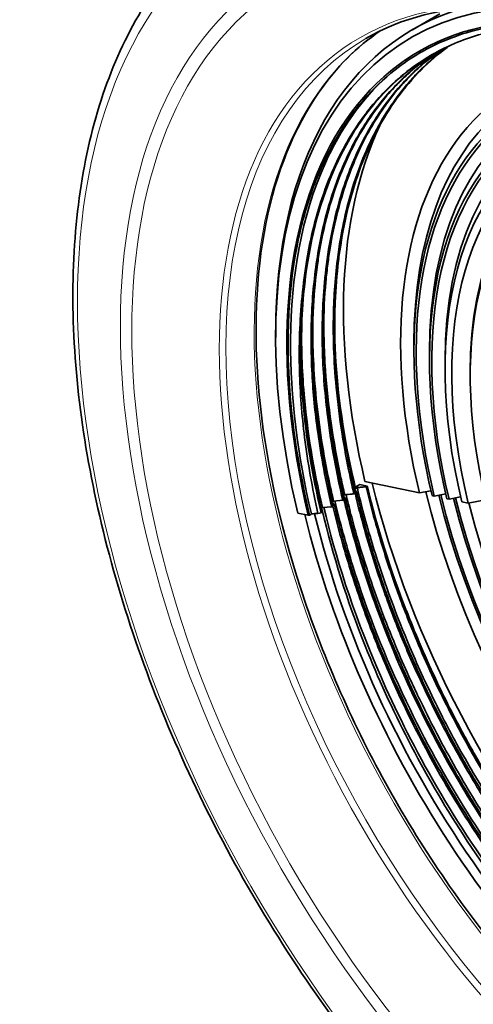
# Model space of a CAD drawing. Header units: millimetres. Extents: x 10 to 1178, y 10 to 830.
# Tile 24 of 33: x 914 to 928, y 633 to 665. Entities that reach past the tile are written whole.
import ezdxf

# ---------------------------------------------------------------- set-up
doc = ezdxf.new("R2010")
doc.units = ezdxf.units.MM
doc.header["$LTSCALE"] = 2
doc.layers.add('Sichtbar (ISO)', color=7, linetype='Continuous', lineweight=35)
doc.layers.add('Sichtbar schmal (ISO)', color=7, linetype='Continuous', lineweight=18)

msp = doc.modelspace()

# ---------------------------------------------------------------- linework, layer by layer
at = {"layer": 'Sichtbar (ISO)'}
for p, q in [((926.34929088, 664.30634903), (927.22021279, 664.80917603)), ((922.00004848, 654.52973034), (922.00004848, 654.69302965)), ((926.39825266, 654.11331708), (926.39825266, 654.35826605)), ((926.8932274, 653.82754328), (926.8932274, 654.07249225)), ((927.38820215, 653.54176947), (927.38820215, 653.78671845)), ((928.18857924, 653.32617524), (928.18857924, 653.41929499)), ((924.5410431, 649.73409446), (924.5032867, 649.71229579)), ((924.58997997, 649.76109911), (924.50354038, 649.71119319)), ((924.67627816, 649.85423399), (924.53224934, 649.77107891)), ((924.67627816, 649.85423399), (924.91199608, 649.80522119)), ((924.84103404, 649.94935584), (926.57187703, 649.58946183)), ((924.91199608, 649.80522119), (924.88000033, 649.78674844)), ((924.19565616, 649.53473316), (924.14967847, 649.50818793)), ((924.19598362, 649.53476212), (924.19565616, 649.53473316)), ((924.48832853, 649.56061661), (924.52652881, 649.58267155)), ((924.50471082, 649.70610873), (924.57290455, 649.6094466)), ((924.57290455, 649.6094466), (924.53261432, 649.58618503)), ((926.57187703, 649.58946183), (926.93939532, 649.66086099)), ((926.97596488, 649.50543989), (927.04331286, 649.49143623)), ((927.04331286, 649.49143623), (927.4108537, 649.56283976)), ((927.51474869, 649.39341062), (927.88231409, 649.46481893)), ((923.44287022, 649.09950564), (923.48931724, 649.12632184)), ((923.48931724, 649.12632184), (923.78075572, 649.15209926)), ((923.78075572, 649.15209926), (923.81906578, 649.17421759)), ((923.84164767, 649.33036714), (923.79609119, 649.3040651)), ((923.79680394, 649.30096968), (923.86677502, 649.20176253)), ((923.86677502, 649.20176253), (923.82544972, 649.17790335)), ((923.84164767, 649.33036714), (923.84163392, 649.33036592)), ((923.84164767, 649.33036714), (924.1343683, 649.35625758)), ((924.1343683, 649.35625758), (924.17296393, 649.37854075)), ((924.21785525, 649.40445879), (924.1790243, 649.38203973)), ((927.44740071, 649.40741428), (927.51474869, 649.39341062)), ((927.91883655, 649.30938867), (928.12088047, 649.2673777)), ((928.12088047, 649.2673777), (928.67728748, 649.37547297)), ((922.69949052, 648.95092675), (923.0362304, 648.88090846)), ((923.0362304, 648.88090846), (923.07787621, 648.88899914)), ((923.3439944, 648.94069892), (923.45040636, 648.96137197)), ((923.44419049, 649.09378065), (923.48221819, 649.03987607)), ((923.45040636, 648.96137197), (923.47212875, 648.9739134)), ((923.48221819, 649.03987607), (923.45779017, 649.03513035))]:
    msp.add_line(p, q, dxfattribs=at)
for centre, major_axis, start_param, end_param in [((936.70786953, 646.03816589), (-10.15, 17.5803157), 5.7759906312, 7.3782205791), ((936.70786953, 646.03816589), (-10.4, 18.0133284), 6.0175704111, 7.3782205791), ((936.84929088, 646.11981555), (-10.5, 18.18653348), 6.1412283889, 7.0685834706), ((938.75847919, 647.22208594), (-8.74, 15.13812406), 5.7395871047, 7.0685834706), ((938.75847919, 647.22208594), (-8.39, 14.53190628), 5.5770276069, 7.0685834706), ((938.54634716, 647.09961145), (-8.89, 15.39793168), 5.7366867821, 7.3782205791), ((938.75847919, 647.22208594), (-8.04, 13.92568849), 5.5070725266, 7.0685834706), ((938.54634716, 647.09961145), (-8.59, 14.87831644), 5.590596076, 7.3782205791), ((938.54634716, 647.09961145), (-8.54, 14.7917139), 5.5639689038, 7.3782205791), ((938.54634716, 647.09961145), (-8.24, 14.27209865), 5.3831356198, 7.3782205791), ((938.54634716, 647.09961145), (-8.19, 14.18549611), 5.3481145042, 7.3782205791), ((938.84046968, 647.26942317), (-7.53202397, 13.04584819), 5.5114996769, 7.0685834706), ((938.54634716, 647.09961145), (-7.89, 13.66588087), 5.0728022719, 7.3782205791), ((938.54634716, 647.09961145), (-7.74, 13.40607325), 5.0220260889, 7.3782205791), ((938.75982562, 647.2228633), (-7.475, 12.94707979), 5.0722143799, 7.3782205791), ((938.54634716, 647.09961145), (-10.175, 17.62361697), 0.3823266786, 1.0950352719), ((938.75982562, 647.2228633), (-7.04545053, 12.20307827), 5.0752770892, 7.3782205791), ((936.92000156, 646.16064038), (-10, 17.32050808), 0.6913886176, 1.0950352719), ((938.38159128, 647.0044896), (-10, 17.32050808), 1.0950352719, 1.3133268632), ((938.73514467, 647.20861374), (-10.175, 17.62361697), 1.103533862, 2.7071443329), ((938.73514467, 647.20861374), (8.89, -15.39793168), 4.2409346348, 6.7708731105), ((938.73514467, 647.20861374), (8.59, -14.87831644), 4.2427527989, 6.9016474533), ((938.73514467, 647.20861374), (8.54, -14.7917139), 4.241111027, 6.9251161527), ((938.73514467, 647.20861374), (8.24, -14.27209865), 4.2430127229, 7.0802171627), ((938.73514467, 647.20861374), (8.19, -14.18549611), 4.2413024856, 7.1091413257), ((938.73514467, 647.20861374), (7.89, -13.66588087), 4.246924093, 7.314239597), ((936.89666704, 646.14716819), (10.4, -18.0133284), 4.2449426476, 6.4933980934), ((936.89666704, 646.14716819), (10.15, -17.5803157), 4.2398213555, 6.6960201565)]:
    msp.add_ellipse(centre, major_axis=major_axis, ratio=0.5773502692, start_param=start_param, end_param=end_param, dxfattribs=at)
for points, knots in [([(944.38410995, 620.20974583), (942.59385968, 620.04569758), (940.65802726, 620.30563261), (936.63650595, 621.63567653), (934.54748371, 622.72470264), (930.45140875, 625.62012318), (928.44522377, 627.4285717), (924.72185338, 631.5750634), (923.0049303, 633.91160147), (920.02958222, 638.8776463), (918.77131051, 641.50602224), (916.83857335, 646.7945982), (916.16470992, 649.45386214), (915.47340218, 654.5415585), (915.45688602, 656.96890242), (916.0963586, 661.34470427), (916.75172866, 663.29427266), (917.86751654, 665.1432088), (918.0193122, 665.37564828), (918.17792183, 665.60019514)], [1.0456933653, 1.0456933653, 1.0456933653, 1.0456933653, 1.3603796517, 1.3603796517, 1.682502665, 1.682502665, 2.0055934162, 2.0055934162, 2.3281627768, 2.3281627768, 2.650462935, 2.650462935, 2.9729544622, 2.9729544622, 3.2959706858, 3.2959706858, 3.6185732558, 3.6185732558, 3.6666956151, 3.6666956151, 3.6666956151, 3.6666956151]), ([(924.86751554, 664.02819591), (926.01428143, 664.6902815), (927.35001505, 665.02692408), (930.25687192, 665.00873737), (931.82351941, 664.66235368), (935.02679876, 663.32598497), (936.66166355, 662.34223401), (939.84261137, 659.83441397), (941.38816417, 658.31105117), (944.23324342, 654.87682618), (945.53209395, 652.96625442), (947.74981841, 648.95214857), (948.66819941, 646.84924667), (950.03092637, 642.6664084), (950.47519727, 640.58718025), (950.84659188, 636.66558885), (950.77398571, 634.82381239), (950.12488029, 631.56244312), (949.54818004, 630.14445208), (948.09726741, 628.07032369), (947.29340449, 627.32366578), (946.36751554, 626.78910355)], [3.926990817, 3.926990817, 3.926990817, 3.926990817, 4.2530853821, 4.2530853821, 4.5745635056, 4.5745635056, 4.8931576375, 4.8931576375, 5.2116612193, 5.2116612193, 5.5304309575, 5.5304309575, 5.8492915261, 5.8492915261, 6.1680160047, 6.1680160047, 6.486469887, 6.486469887, 6.8052975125, 6.8052975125, 7.0685834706, 7.0685834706, 7.0685834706, 7.0685834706]), ([(922.7650761, 657.84390303), (922.8924991, 658.3967373), (923.05176447, 658.92231077), (923.44450729, 659.94700867), (923.68200457, 660.44098292), (924.45778755, 661.74953793), (925.07656923, 662.46688578), (926.30085431, 663.4286947), (926.85375313, 663.74935741), (928.10241461, 664.25650339), (928.80559814, 664.42567503), (929.95030168, 664.53311294), (930.36265604, 664.54180829), (931.48389913, 664.48801561), (932.2080153, 664.37493191), (932.9490769, 664.18358116)], [-3.6858683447, -3.6858683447, -3.6858683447, -3.6858683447, -3.4497988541, -3.4497988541, -3.1977518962, -3.1977518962, -2.7263814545, -2.7263814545, -2.3957502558, -2.3957502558, -2.031832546, -2.031832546, -1.8354868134, -1.8354868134, -1.5098898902, -1.5098898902, -1.5098898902, -1.5098898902]), ([(922.83943322, 655.82251357), (922.87600973, 656.22781151), (922.92652027, 656.62334742), (923.09864517, 657.64399096), (923.24499569, 658.24908776), (923.55481256, 659.20759429), (923.69772637, 659.57921517), (924.08382065, 660.43391826), (924.34373511, 660.89840568), (924.93085987, 661.75307071), (925.25802274, 662.14175737), (925.8550425, 662.71938573), (926.10785259, 662.93163359), (926.72947562, 663.38181501), (927.10778179, 663.60326175), (927.99412194, 664.0121775), (928.51128834, 664.18068204), (929.42215874, 664.36675237), (929.80119504, 664.41539872), (930.58191551, 664.45952046), (930.98326848, 664.45462292), (931.90754632, 664.38250065), (932.43456087, 664.29977217), (932.97150121, 664.17506549)], [0.0001642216, 0.0001642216, 0.0001642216, 0.0001642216, 0.1569365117, 0.1569365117, 0.4161900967, 0.4161900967, 0.5927108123, 0.5927108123, 0.842560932, 0.842560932, 1.094462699, 1.094462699, 1.2631474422, 1.2631474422, 1.4895623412, 1.4895623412, 1.7663235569, 1.7663235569, 1.9535864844, 1.9535864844, 2.1420161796, 2.1420161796, 2.378685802, 2.378685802, 2.378685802, 2.378685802]), ([(946.80820898, 627.06574158), (945.76979415, 626.56446263), (944.5939849, 626.31154514), (941.87877489, 626.32853282), (940.31212739, 626.6749165), (937.10884805, 628.01128521), (935.47398325, 628.99503618), (932.29303544, 631.50285621), (930.74748264, 633.02621901), (927.90240339, 636.46044401), (926.60355286, 638.37101577), (924.3858284, 642.38512162), (923.4674474, 644.48802351), (922.10472043, 648.67086178), (921.66044954, 650.75008994), (921.28905493, 654.67168133), (921.36166109, 656.51345779), (922.01076652, 659.77482706), (922.58746677, 661.1928181), (923.93196507, 663.11482364), (924.5853912, 663.76663232), (925.32743783, 664.2715286)], [0.8280921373, 0.8280921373, 0.8280921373, 0.8280921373, 1.1114927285, 1.1114927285, 1.432970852, 1.432970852, 1.7515649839, 1.7515649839, 2.0700685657, 2.0700685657, 2.3888383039, 2.3888383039, 2.7076988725, 2.7076988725, 3.0264233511, 3.0264233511, 3.3448772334, 3.3448772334, 3.6637048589, 3.6637048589, 3.8842968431, 3.8842968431, 3.8842968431, 3.8842968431]), ([(926.98101987, 663.51632136), (926.69040751, 663.34706237), (926.41254198, 663.15609418), (925.57792173, 662.48625917), (925.07218568, 661.93141595), (924.32470696, 660.82186505), (924.04969248, 660.31152923), (923.36922815, 658.71371621), (923.0689177, 657.5240498), (922.82716645, 655.37744043), (922.79653572, 654.49080233), (922.86585799, 652.5849362), (922.97463982, 651.56456264), (923.24427313, 650.00892591), (923.34988819, 649.49315009), (923.47212875, 648.9739134)], [7.0979219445, 7.0979219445, 7.0979219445, 7.0979219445, 7.2717759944, 7.2717759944, 7.6466861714, 7.6466861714, 7.9171768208, 7.9171768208, 8.4291142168, 8.4291142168, 8.7597917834, 8.7597917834, 9.1126403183, 9.1126403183, 9.2851990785, 9.2851990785, 9.2851990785, 9.2851990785]), ([(927.13705414, 663.60289778), (926.94021314, 663.48116209), (926.74946061, 663.34918055), (926.18375241, 662.91340932), (925.82994789, 662.57698195), (925.21060292, 661.85626563), (924.94053318, 661.4794468), (924.45652745, 660.66806728), (924.24232573, 660.23489017), (923.90061492, 659.39226157), (923.76467065, 658.99210221), (923.53513716, 658.17191623), (923.44035426, 657.75358166), (923.2584808, 656.72488515), (923.18789429, 656.10247532), (923.11546858, 654.78212334), (923.11697191, 654.08338455), (923.18988733, 652.76305445), (923.24974979, 652.14828061), (923.44369402, 650.74537445), (923.59218727, 649.9532049), (923.78075572, 649.15209927)], [-3.7268139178, -3.7268139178, -3.7268139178, -3.7268139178, -3.6071953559, -3.6071953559, -3.359932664, -3.359932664, -3.1345875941, -3.1345875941, -2.9119723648, -2.9119723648, -2.7278757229, -2.7278757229, -2.5504863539, -2.5504863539, -2.3063336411, -2.3063336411, -2.0510945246, -2.0510945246, -1.837352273, -1.837352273, -1.5713334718, -1.5713334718, -1.5713334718, -1.5713334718]), ([(923.82544972, 649.17790335), (923.81634803, 649.21659894), (923.80733986, 649.2552762), (923.67233703, 649.84071835), (923.56505302, 650.38331002), (923.37545205, 651.53515117), (923.29921886, 652.14173891), (923.21912233, 653.07666626), (923.19825769, 653.41234121), (923.16235741, 654.35558186), (923.16721235, 654.95212125), (923.22608108, 655.97968413), (923.2688073, 656.41736792), (923.35200127, 657.00931199), (923.378027, 657.17396457), (923.48543871, 657.78422169), (923.58384918, 658.21636272), (923.79666481, 658.96813124), (923.90443632, 659.29330637), (924.12734684, 659.87493788), (924.23919941, 660.13444106), (924.49046502, 660.65540648), (924.63132225, 660.91507499), (924.98028557, 661.4888284), (925.19544464, 661.7941396), (925.57492199, 662.25935164), (925.72938314, 662.43179373), (925.9832019, 662.68958525), (926.07820734, 662.78089693), (926.42109756, 663.0925742), (926.6802131, 663.29638105), (927.02045078, 663.52634394), (927.08985389, 663.57142245), (927.16002284, 663.61519007)], [-4.7131601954, -4.7131601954, -4.7131601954, -4.7131601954, -4.7003145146, -4.7003145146, -4.5186249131, -4.5186249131, -4.3103198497, -4.3103198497, -4.1915418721, -4.1915418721, -3.9722456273, -3.9722456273, -3.8021162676, -3.8021162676, -3.7354891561, -3.7354891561, -3.5521441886, -3.5521441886, -3.4035318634, -3.4035318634, -3.2760659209, -3.2760659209, -3.1379811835, -3.1379811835, -2.9565877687, -2.9565877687, -2.8408393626, -2.8408393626, -2.7740649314, -2.7740649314, -2.6050806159, -2.6050806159, -2.5623864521, -2.5623864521, -2.5623864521, -2.5623864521]), ([(927.31805305, 663.69671842), (927.2212469, 663.63273335), (927.1259946, 663.56619702), (926.65479355, 663.21874579), (926.3036156, 662.89967838), (925.76800119, 662.30602046), (925.56784415, 662.05382824), (925.28130345, 661.64368908), (925.18580092, 661.49741905), (924.97490148, 661.15158552), (924.86202195, 660.94912435), (924.50283329, 660.24301528), (924.28613196, 659.70769479), (924.00404064, 658.80953231), (923.91360069, 658.47060738), (923.74407723, 657.70909769), (923.6699866, 657.28274371), (923.56615343, 656.47295024), (923.53128979, 656.09363309), (923.49588078, 655.47780336), (923.48711254, 655.24685927), (923.47669447, 654.69353035), (923.47886576, 654.36893555), (923.51040764, 653.37159702), (923.56550803, 652.68591674), (923.70926909, 651.55569749), (923.77688904, 651.11995284), (923.93714419, 650.24220972), (924.02963284, 649.80056439), (924.1343683, 649.35625758)], [-3.6913148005, -3.6913148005, -3.6913148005, -3.6913148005, -3.6314261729, -3.6314261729, -3.3900331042, -3.3900331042, -3.2312794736, -3.2312794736, -3.1473853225, -3.1473853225, -3.0386711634, -3.0386711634, -2.7809298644, -2.7809298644, -2.6329329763, -2.6329329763, -2.4585132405, -2.4585132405, -2.3116272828, -2.3116272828, -2.2252136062, -2.2252136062, -2.1069527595, -2.1069527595, -1.8667410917, -1.8667410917, -1.7186868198, -1.7186868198, -1.5711416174, -1.5711416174, -1.5711416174, -1.5711416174]), ([(924.1790243, 649.38203973), (924.02170794, 650.05109344), (923.89243168, 650.71404934), (923.73222029, 651.75145293), (923.68276726, 652.13173562), (923.60632812, 652.85807715), (923.57804451, 653.20451864), (923.5326359, 653.99421884), (923.52163539, 654.43416575), (923.52974581, 655.35466203), (923.55307546, 655.83230344), (923.61316568, 656.49056484), (923.63412771, 656.68172445), (923.6800553, 657.03898043), (923.70434608, 657.20553508), (923.81660264, 657.89189562), (923.92821589, 658.39329503), (924.15490082, 659.18465704), (924.25526753, 659.48737847), (924.46565722, 660.04150075), (924.57353952, 660.29483134), (924.82696341, 660.82801036), (924.97570039, 661.10416049), (925.36667442, 661.74701548), (925.62081664, 662.09900855), (926.02163686, 662.56705038), (926.1504659, 662.70630646), (926.38629894, 662.94209278), (926.49150361, 663.04107237), (926.74058676, 663.26143529), (926.88624711, 663.38013158), (927.13615985, 663.56732928), (927.23807804, 663.63938973), (927.34176195, 663.70849905)], [-4.7132344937, -4.7132344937, -4.7132344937, -4.7132344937, -4.4911251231, -4.4911251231, -4.3607079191, -4.3607079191, -4.2392944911, -4.2392944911, -4.0805342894, -4.0805342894, -3.9005401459, -3.9005401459, -3.8256358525, -3.8256358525, -3.7587962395, -3.7587962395, -3.546887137, -3.546887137, -3.4085129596, -3.4085129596, -3.2845325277, -3.2845325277, -3.1380759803, -3.1380759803, -2.9265704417, -2.9265704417, -2.8314197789, -2.8314197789, -2.7581210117, -2.7581210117, -2.6619342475, -2.6619342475, -2.5976582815, -2.5976582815, -2.5976582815, -2.5976582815]), ([(924.48832853, 649.56061661), (924.44164811, 649.75912404), (924.39738429, 649.95710207), (924.26241018, 650.59393305), (924.18139544, 651.03014359), (924.03291592, 651.96518338), (923.96991238, 652.46214385), (923.88451593, 653.37361365), (923.85772848, 653.78968512), (923.8221656, 654.83070481), (923.83105414, 655.44584587), (923.891697, 656.36838432), (923.92226508, 656.68909772), (923.98986197, 657.22593047), (924.02240594, 657.44524227), (924.11962266, 658.01210413), (924.19163443, 658.35367593), (924.37914593, 659.09560197), (924.50083007, 659.49020248), (924.75702972, 660.18434543), (924.88618816, 660.48869319), (925.26654815, 661.2738469), (925.53994905, 661.73005014), (925.98309894, 662.33277239), (926.12683493, 662.51127412), (926.38953289, 662.80913053), (926.50575148, 662.93213081), (926.84817395, 663.27019432), (927.08265833, 663.47302016), (927.38591642, 663.70166587), (927.44404052, 663.74406312), (927.50276361, 663.78548643)], [1.5711553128, 1.5711553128, 1.5711553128, 1.5711553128, 1.637051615, 1.637051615, 1.7837778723, 1.7837778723, 1.9545319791, 1.9545319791, 2.101589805, 2.101589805, 2.3283287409, 2.3283287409, 2.4526883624, 2.4526883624, 2.5408281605, 2.5408281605, 2.6842267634, 2.6842267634, 2.8617982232, 2.8617982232, 3.0106213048, 3.0106213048, 3.2625524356, 3.2625524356, 3.3756348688, 3.3756348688, 3.4606369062, 3.4606369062, 3.6189683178, 3.6189683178, 3.6560276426, 3.6560276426, 3.6560276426, 3.6560276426]), ([(927.53140225, 663.79864184), (927.47768845, 663.7603962), (927.42446663, 663.72132721), (926.77200638, 663.2276774), (926.24014351, 662.67034089), (925.33087451, 661.37105857), (924.95373793, 660.63444763), (924.65722202, 659.81775082)], [3.09043867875, 3.09043867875, 3.09043867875, 3.09043867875, 3.12437427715, 3.12437427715, 3.51040379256, 3.51040379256, 3.89168218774, 3.89168218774, 3.89168218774, 3.89168218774]), ([(923.13548028, 648.92225685), (922.71091785, 650.72861472), (922.45548739, 652.61602689), (922.4882916, 656.43276851), (922.81396229, 658.39639509), (924.06269182, 661.13604729), (924.72011665, 662.091831), (925.57667415, 662.85318621)], [-10.9812461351, -10.9812461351, -10.9812461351, -10.9812461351, -10.4949458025, -10.4949458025, -9.9762480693, -9.9762480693, -9.6516864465, -9.6516864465, -9.6516864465, -9.6516864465]), ([(924.53261432, 649.58618503), (924.52092321, 649.63592323), (924.5093862, 649.68563091), (924.42301249, 650.06257668), (924.35473918, 650.38835905), (924.159751, 651.41501272), (924.05822457, 652.10804481), (923.95467833, 653.12409417), (923.92832558, 653.4570438), (923.87447908, 654.42082987), (923.86871169, 655.04018138), (923.91096085, 656.0919649), (923.94586493, 656.53190037), (924.01821737, 657.13022206), (924.04146311, 657.29851331), (924.13211638, 657.88059897), (924.21340076, 658.28373979), (924.41014018, 659.06975336), (924.52611585, 659.45174567), (924.65722202, 659.81775082)], [-1.2788265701, -1.2788265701, -1.2788265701, -1.2788265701, -1.262316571, -1.262316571, -1.1535467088, -1.1535467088, -0.9175643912, -0.9175643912, -0.8007316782, -0.8007316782, -0.5753258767, -0.5753258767, -0.4063268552, -0.4063268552, -0.3391413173, -0.3391413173, -0.1711841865, -0.1711841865, -0.0000823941, -0.0000823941, -0.0000823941, -0.0000823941]), ([(923.07787621, 648.88899914), (922.78009109, 650.13953482), (922.57754387, 651.36830355), (922.26604358, 654.93646019), (922.50186251, 656.67650464), (922.7650761, 657.84390303)], [-0.74442651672, -0.74442651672, -0.74442651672, -0.74442651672, -0.49791521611, -0.49791521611, -0.00006968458, -0.00006968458, -0.00006968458, -0.00006968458]), ([(923.3439944, 648.94069892), (923.16120266, 649.75356693), (923.01965381, 650.55684746), (922.83068266, 652.07125765), (922.77680204, 652.77753611), (922.73575189, 654.27797476), (922.76166668, 655.06816765), (922.83943322, 655.82251357)], [2.07763798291, 2.07763798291, 2.07763798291, 2.07763798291, 2.34794995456, 2.34794995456, 2.59387451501, 2.59387451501, 2.88360531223, 2.88360531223, 2.88360531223, 2.88360531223]), ([(924.19565616, 649.53473316), (924.15351848, 649.71421469), (924.1133724, 649.89330073), (923.82595202, 651.23873165), (923.6618451, 652.38422696), (923.53716041, 654.16441998), (923.52235185, 654.82522292), (923.54052875, 655.46590695)], [-12.48235726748, -12.48235726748, -12.48235726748, -12.48235726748, -12.42235422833, -12.42235422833, -12.03070197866, -12.03070197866, -11.79079637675, -11.79079637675, -11.79079637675, -11.79079637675]), ([(923.84163392, 649.33036592), (923.76838933, 649.64133651), (923.70121877, 649.9510844), (923.46226487, 651.1563379), (923.33594943, 652.0397336), (923.22546991, 653.31201791), (923.20153283, 653.71896293), (923.17971381, 654.44379234), (923.17773917, 654.76390108), (923.18504355, 655.1593441), (923.18702521, 655.23912501), (923.18951016, 655.31859045)], [-25.2493370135, -25.2493370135, -25.2493370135, -25.2493370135, -25.14599941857, -25.14599941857, -24.84513550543, -24.84513550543, -24.70089929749, -24.70089929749, -24.58411766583, -24.58411766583, -24.55445981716, -24.55445981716, -24.55445981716, -24.55445981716]), ([(923.48931724, 649.12632184), (923.20048136, 650.35403194), (923.00326614, 651.56184817), (922.83417681, 653.51977898), (922.81093055, 654.29332068), (922.83228621, 655.03918729)], [-5.50395880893, -5.50395880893, -5.50395880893, -5.50395880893, -5.35538162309, -5.35538162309, -5.25388784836, -5.25388784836, -5.25388784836, -5.25388784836]), ([(924.88000033, 649.78674844), (924.83114753, 649.78242791), (924.78229472, 649.77810738), (924.68562127, 649.7695576), (924.63780062, 649.76532836), (924.58997997, 649.76109911)], [-0.031316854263, -0.031316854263, -0.031316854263, -0.031316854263, -0.015672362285, -0.015672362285, -0.000358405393, -0.000358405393, -0.000358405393, -0.000358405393]), ([(938.87345302, 629.94450387), (938.39594806, 630.19590312), (937.91722117, 630.47555878), (937.13975402, 630.97419114), (936.84028161, 631.17705538), (936.23197173, 631.61118129), (935.92318997, 631.84324246), (935.1852946, 632.42619951), (934.75788898, 632.78730482), (934.16854807, 633.31950499), (934.0018536, 633.47396297), (933.72434768, 633.73782098), (933.61308589, 633.84545635), (933.3228373, 634.13106335), (933.14468874, 634.3112103), (932.55399876, 634.92458841), (932.14794125, 635.37282927), (931.50087067, 636.12984663), (931.25426498, 636.42901809), (930.8449763, 636.9435194), (930.6801712, 637.15581348), (930.27477228, 637.69096291), (930.03666835, 638.01695927), (929.47023965, 638.82160589), (929.14712487, 639.30565362), (928.46147661, 640.39063344), (928.10408862, 640.99550174), (927.60967358, 641.89430531), (927.45752329, 642.1804843), (926.99798367, 643.07583727), (926.70573254, 643.690483), (925.99460717, 645.30855579), (925.60804179, 646.31917425), (925.1810603, 647.62322853), (925.08908416, 647.91875501), (924.91097963, 648.52247289), (924.8253129, 648.83062214), (924.69088422, 649.34605091), (924.63912806, 649.55384706), (924.58997997, 649.76109911)], [-7.7904555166, -7.7904555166, -7.7904555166, -7.7904555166, -7.5865730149, -7.5865730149, -7.4585476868, -7.4585476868, -7.3256422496, -7.3256422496, -7.139149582, -7.139149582, -7.0650410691, -7.0650410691, -7.0150038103, -7.0150038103, -6.9339265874, -6.9339265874, -6.7439860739, -6.7439860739, -6.6241715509, -6.6241715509, -6.5418307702, -6.5418307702, -6.4190758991, -6.4190758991, -6.2435227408, -6.2435227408, -6.032631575, -6.032631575, -5.935170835, -5.935170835, -5.73014183, -5.73014183, -5.3993083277, -5.3993083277, -5.3022929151, -5.3022929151, -5.2007708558, -5.2007708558, -5.1319577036, -5.1319577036, -5.1319577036, -5.1319577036]), ([(924.88000033, 649.78674845), (924.93287579, 649.56220355), (924.98887181, 649.33698335), (925.13744999, 648.76917055), (925.23395772, 648.42605572), (925.49323157, 647.56424052), (925.66468421, 647.04509301), (926.04678851, 645.98307583), (926.2587153, 645.44076735), (926.7953712, 644.16897587), (927.13291618, 643.4427699), (927.70261602, 642.32150942), (927.91649642, 641.92022941), (928.4673666, 640.93396997), (928.81356813, 640.35455535), (929.57289539, 639.16465892), (929.988673, 638.55752223), (930.64673066, 637.66087624), (930.87681759, 637.3584303), (931.32788815, 636.78628112), (931.54820594, 636.51590231), (932.12437056, 635.83192635), (932.48468414, 635.42622956), (933.2413662, 634.61897868), (933.63820649, 634.21962638), (934.58416871, 633.32303782), (935.13733595, 632.84097446), (935.95797855, 632.18604099), (936.21999261, 631.98571469), (936.87931448, 631.50359928), (937.27759727, 631.23221403), (938.09485175, 630.71596627), (938.51350996, 630.47320857), (939.4984613, 629.95313045), (940.06335402, 629.69476137), (940.93884341, 629.35656292), (941.25281517, 629.24805934), (942.02630553, 629.01281678), (942.48236609, 628.90275807), (943.42270694, 628.73682057), (943.90472066, 628.68735105), (944.61982454, 628.66914219), (944.86162848, 628.67312089), (945.320121, 628.70043411), (945.53725541, 628.722314), (946.08781135, 628.80122698), (946.41564969, 628.87124594), (947.0636221, 629.05795454), (947.38265473, 629.17624888), (947.68968152, 629.31737359)], [-24.9012389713, -24.9012389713, -24.9012389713, -24.9012389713, -24.8266621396, -24.8266621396, -24.713690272, -24.713690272, -24.5434545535, -24.5434545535, -24.3652126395, -24.3652126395, -24.1235073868, -24.1235073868, -23.9870196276, -23.9870196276, -23.7845807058, -23.7845807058, -23.562535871, -23.562535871, -23.446613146, -23.446613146, -23.3392058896, -23.3392058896, -23.1696955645, -23.1696955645, -22.9897512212, -22.9897512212, -22.747146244, -22.747146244, -22.6341724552, -22.6341724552, -22.4639338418, -22.4639338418, -22.2856888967, -22.2856888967, -22.0439795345, -22.0439795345, -21.9074894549, -21.9074894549, -21.7050470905, -21.7050470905, -21.4829984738, -21.4829984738, -21.3670737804, -21.3670737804, -21.2596646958, -21.2596646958, -21.0901514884, -21.0901514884, -20.9141011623, -20.9141011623, -20.9141011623, -20.9141011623]), ([(924.19598362, 649.5347621), (924.19393726, 649.53358063), (924.19189089, 649.53239916), (924.17646668, 649.52349399), (924.16308884, 649.51577028), (924.149711, 649.50804658)], [-0.0073922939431, -0.0073922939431, -0.0073922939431, -0.0073922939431, -0.0065240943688, -0.0065240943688, -0.0008483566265, -0.0008483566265, -0.0008483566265, -0.0008483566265]), ([(924.15211617, 649.4976047), (924.16188343, 649.48376544), (924.17165069, 649.46992618), (924.19356372, 649.43887754), (924.20570948, 649.42166816), (924.21785525, 649.40445879)], [-0.028819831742, -0.028819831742, -0.028819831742, -0.028819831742, -0.016061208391, -0.016061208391, -0.000195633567, -0.000195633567, -0.000195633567, -0.000195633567]), ([(924.19598362, 649.53476212), (924.27146868, 649.5414379), (924.34695375, 649.54811366), (924.44440205, 649.55673183), (924.46636529, 649.55867422), (924.48832853, 649.56061661)], [-0.031217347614, -0.031217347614, -0.031217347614, -0.031217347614, -0.007044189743, -0.007044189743, -0.000010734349, -0.000010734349, -0.000010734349, -0.000010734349]), ([(938.42058179, 629.79333997), (938.12601635, 629.94969468), (937.83101772, 630.11671792), (937.25714172, 630.46221492), (936.97823656, 630.63960692), (936.49248313, 630.96540928), (936.28533019, 631.10973404), (935.93577391, 631.36253726), (935.7930652, 631.46837999), (935.16005754, 631.9497039), (934.67392302, 632.35081497), (933.54794131, 633.35147326), (932.91351535, 633.9716216), (931.95014378, 635.00157619), (931.60891465, 635.3847869), (930.92643021, 636.1894265), (930.58568918, 636.61181149), (930.00233324, 637.37229688), (929.75609011, 637.70575386), (929.37219029, 638.24643477), (929.23101018, 638.44998722), (928.98159983, 638.8183131), (928.8725752, 638.98242555), (928.66011557, 639.30853455), (928.5566896, 639.47032987), (928.01318738, 640.33677966), (927.59646782, 641.05878539), (926.99350049, 642.19380724), (926.78851931, 642.59826354), (926.4892185, 643.21769351), (926.38887511, 643.4307379), (926.14689958, 643.95808984), (926.00793551, 644.27310339), (925.54979885, 645.35508035), (925.25594466, 646.12655247), (924.84726138, 647.33774168), (924.70973194, 647.7777093), (924.51751949, 648.44716735), (924.45445787, 648.67759811), (924.33983149, 649.11848872), (924.2877896, 649.32878586), (924.23847935, 649.53852037)], [-20.5182731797, -20.5182731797, -20.5182731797, -20.5182731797, -20.3922780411, -20.3922780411, -20.2730071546, -20.2730071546, -20.1840284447, -20.1840284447, -20.1224142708, -20.1224142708, -19.9103390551, -19.9103390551, -19.6245805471, -19.6245805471, -19.4638169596, -19.4638169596, -19.2966041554, -19.2966041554, -19.1702773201, -19.1702773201, -19.095197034, -19.095197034, -19.0356708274, -19.0356708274, -18.9778153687, -18.9778153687, -18.7277189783, -18.7277189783, -18.5911922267, -18.5911922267, -18.5199911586, -18.5199911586, -18.415441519, -18.415441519, -18.1619171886, -18.1619171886, -18.0172249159, -18.0172249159, -17.94115197, -17.94115197, -17.8715010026, -17.8715010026, -17.8715010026, -17.8715010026]), ([(924.52652881, 649.58267155), (924.55211085, 649.47397305), (924.57842026, 649.36511615), (924.7854487, 648.5303769), (924.99735141, 647.79925918), (925.42039065, 646.52365842), (925.61736415, 645.98039054), (926.03419686, 644.92127313), (926.25243853, 644.40576942), (926.63922865, 643.55238146), (926.79993145, 643.21287046), (927.32345479, 642.15213397), (927.70698375, 641.43907861), (928.41768666, 640.22245004), (928.73335513, 639.71307548), (929.37015103, 638.74315425), (929.68961672, 638.28192403), (930.22734424, 637.54535281), (930.43975347, 637.26388351), (930.88836812, 636.68870781), (931.12505872, 636.39587716), (931.82688509, 635.55827346), (932.30151204, 635.02996312), (933.22964403, 634.06791592), (933.68066039, 633.63056187), (934.34626127, 633.02787767), (934.55537906, 632.84449391), (935.07500722, 632.40339694), (935.38665863, 632.1515344), (936.30483981, 631.44660602), (936.9152759, 631.02488488), (938.00207498, 630.35691422), (938.47696134, 630.09295912), (939.27154589, 629.69792792), (939.59179439, 629.55153133), (940.49164389, 629.17629017), (941.06686424, 628.97921996), (942.03824946, 628.72101451), (942.43832278, 628.63728551), (943.21053687, 628.52057355), (943.58280047, 628.48580138), (944.17878029, 628.46571716), (944.40676836, 628.46693869), (945.09866852, 628.49840442), (945.55103066, 628.55857224), (946.32918729, 628.73529827), (946.66101313, 628.83700895), (947.16505922, 629.03436397), (947.34508885, 629.11418523), (947.5209117, 629.20167291)], [-12.3320029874, -12.3320029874, -12.3320029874, -12.3320029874, -12.2959105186, -12.2959105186, -12.0556058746, -12.0556058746, -11.8773874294, -11.8773874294, -11.7071839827, -11.7071839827, -11.5938521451, -11.5938521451, -11.3510133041, -11.3510133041, -11.1710827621, -11.1710827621, -11.0015694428, -11.0015694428, -10.8940909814, -10.8940909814, -10.7782666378, -10.7782666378, -10.5559873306, -10.5559873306, -10.3535306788, -10.3535306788, -10.2616260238, -10.2616260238, -10.1263779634, -10.1263779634, -9.8654206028, -9.8654206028, -9.6632471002, -9.6632471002, -9.5260978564, -9.5260978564, -9.2760211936, -9.2760211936, -9.0970582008, -9.0970582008, -8.9250389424, -8.9250389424, -8.8161338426, -8.8161338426, -8.5896413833, -8.5896413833, -8.4114369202, -8.4114369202, -8.3089456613, -8.3089456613, -8.3089456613, -8.3089456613]), ([(947.54228352, 629.21590404), (947.50451269, 629.19729148), (947.46655297, 629.17903361), (947.37345508, 629.13534292), (947.3181187, 629.11029387), (947.19034054, 629.05454861), (947.11764656, 629.02435297), (946.83894369, 628.91430453), (946.62871899, 628.84300122), (945.87138637, 628.62638641), (945.30025782, 628.53423826), (944.51806863, 628.49646942), (944.32950304, 628.49367344), (944.01309929, 628.49931288), (943.88651328, 628.50424109), (943.62506053, 628.51985984), (943.49011704, 628.5308307), (943.12333222, 628.56845146), (942.88983082, 628.6006938), (942.32891092, 628.69768069), (941.99959968, 628.770076), (941.18294793, 628.98720412), (940.69232777, 629.1496981), (940.08805731, 629.38885917), (939.97848141, 629.43377641), (939.79504217, 629.51156483), (939.72126923, 629.54354775), (939.55294317, 629.6181163), (939.45835544, 629.66116203), (939.10549112, 629.82599093), (938.84673617, 629.95532157), (937.9767869, 630.41828063), (937.36500843, 630.79035302), (936.50167994, 631.38038955), (936.24823891, 631.56161275), (935.84936294, 631.85948167), (935.70337871, 631.97119593), (935.41884936, 632.19421233), (935.28028726, 632.30528415), (934.93582087, 632.58757524), (934.73045069, 632.76140607), (934.2723685, 633.16161985), (934.02034116, 633.39044663), (933.36629944, 634.0071519), (932.96800651, 634.40574378), (932.34242761, 635.06966979), (932.1106298, 635.3243518), (931.79893655, 635.67890374), (931.71642095, 635.77394652), (931.56796748, 635.94709311), (931.50188694, 636.02494851), (931.35142978, 636.20401664), (931.26724282, 636.30552083), (930.95218528, 636.69031539), (930.72458068, 636.97836133), (929.9559551, 637.98586155), (929.43534179, 638.72933068), (928.76325739, 639.77471585), (928.58803023, 640.05601391), (928.31073588, 640.51558108), (928.20628786, 640.69216921), (928.00124603, 641.04586806), (927.90064106, 641.22294393), (927.64510701, 641.68196733), (927.49255298, 641.96510058), (926.98338494, 642.94217876), (926.64719488, 643.644007), (926.15232198, 644.77579388), (925.97673229, 645.20139519), (925.7538189, 645.77632309), (925.69760505, 645.92459444), (925.60672034, 646.16989878), (925.5713372, 646.26687583), (925.49315061, 646.48453431), (925.45064283, 646.60522366), (925.30235697, 647.03474849), (925.20124133, 647.34360114), (924.90828017, 648.28952492), (924.73475749, 648.9249951), (924.58130647, 649.57369184), (924.57709567, 649.59157142), (924.57290455, 649.6094466)], [-16.073870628, -16.073870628, -16.073870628, -16.073870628, -16.0519079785, -16.0519079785, -16.0202697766, -16.0202697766, -15.9793496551, -15.9793496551, -15.8647202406, -15.8647202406, -15.5753249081, -15.5753249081, -15.4848817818, -15.4848817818, -15.4253008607, -15.4253008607, -15.3626785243, -15.3626785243, -15.2562331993, -15.2562331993, -15.1094790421, -15.1094790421, -14.8960853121, -14.8960853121, -14.8489164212, -14.8489164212, -14.8172346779, -14.8172346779, -14.7766889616, -14.7766889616, -14.6661119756, -14.6661119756, -14.4053877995, -14.4053877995, -14.2966807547, -14.2966807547, -14.2337146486, -14.2337146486, -14.1736465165, -14.1736465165, -14.0839534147, -14.0839534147, -13.9725113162, -13.9725113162, -13.7923161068, -13.7923161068, -13.6842574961, -13.6842574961, -13.6450907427, -13.6450907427, -13.6134323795, -13.6134323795, -13.5726983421, -13.5726983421, -13.4601120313, -13.4601120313, -13.1857628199, -13.1857628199, -13.0862019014, -13.0862019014, -13.0246399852, -13.0246399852, -12.9635443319, -12.9635443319, -12.8670107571, -12.8670107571, -12.6324959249, -12.6324959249, -12.4921644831, -12.4921644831, -12.4434500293, -12.4434500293, -12.4116192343, -12.4116192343, -12.3720278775, -12.3720278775, -12.2707344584, -12.2707344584, -12.0615039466, -12.0615039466, -12.0555721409, -12.0555721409, -12.0555721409, -12.0555721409]), ([(943.59926591, 627.7503948), (942.40731959, 627.73841879), (941.13373986, 627.97074545), (937.9698947, 629.10513355), (936.08938034, 630.21202857), (932.27935438, 633.3284561), (930.56519178, 635.23465479), (927.40437864, 639.5395671), (926.13865888, 641.91069123), (924.44539146, 645.84472725), (923.89749169, 647.58050718), (923.53159749, 649.13006149)], [-12.7932847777, -12.7932847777, -12.7932847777, -12.7932847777, -12.5335303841, -12.5335303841, -12.1727870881, -12.1727870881, -11.7830946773, -11.7830946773, -11.3046161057, -11.3046161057, -10.8736949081, -10.8736949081, -10.8736949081, -10.8736949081]), ([(950.39075496, 632.91298847), (950.33815608, 632.78024806), (950.28326943, 632.64978063), (950.07883991, 632.19147367), (949.91668217, 631.87722672), (949.53814381, 631.23982615), (949.31751486, 630.92208368), (948.59576591, 630.03101935), (948.04085869, 629.53196445), (947.17362138, 628.97897201), (946.91531539, 628.83763636), (946.32010737, 628.56188633), (945.97881515, 628.43614585), (944.90800249, 628.13569949), (944.14189336, 628.04381194), (942.93560368, 628.0717293), (942.52521619, 628.10846144), (941.47444767, 628.26922027), (940.82556366, 628.42822973), (939.42705791, 628.89510699), (938.67697232, 629.21778007), (936.55695644, 630.32888617), (935.18769978, 631.27659878), (933.43962749, 632.79216949), (933.02427424, 633.17620276), (932.06285082, 634.12160225), (931.52277493, 634.69702584), (930.06767182, 636.37473932), (929.19110171, 637.53475799), (928.02689775, 639.30278521), (927.68388344, 639.85702423), (926.71515321, 641.52572199), (926.1360623, 642.66424416), (925.39751972, 644.34370532), (925.1823937, 644.86921969), (924.76292061, 645.9746179), (924.56188643, 646.55414418), (924.165402, 647.81686884), (923.97807069, 648.49837238), (923.81906578, 649.17421759)], [1.4609384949, 1.4609384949, 1.4609384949, 1.4609384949, 1.5252703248, 1.5252703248, 1.6910302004, 1.6910302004, 1.8803274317, 1.8803274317, 2.2637887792, 2.2637887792, 2.4176226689, 2.4176226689, 2.6056709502, 2.6056709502, 2.986602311, 2.986602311, 3.1765581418, 3.1765581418, 3.4639462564, 3.4639462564, 3.7857714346, 3.7857714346, 4.3682842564, 4.3682842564, 4.5527319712, 4.5527319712, 4.8017444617, 4.8017444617, 5.2437303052, 5.2437303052, 5.4394003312, 5.4394003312, 5.8226219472, 5.8226219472, 5.995723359, 5.995723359, 6.1857598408, 6.1857598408, 6.4103754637, 6.4103754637, 6.4103754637, 6.4103754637]), ([(923.86677502, 649.20176253), (923.92583212, 648.9507741), (923.98874157, 648.69896914), (924.29301483, 647.54771421), (924.57840021, 646.64234562), (925.11004713, 645.19183175), (925.32684124, 644.64666379), (925.64369885, 643.90904297), (925.72971011, 643.71407623), (925.92892222, 643.27420032), (926.04331436, 643.02964038), (926.5213339, 642.03909376), (926.91091786, 641.30245133), (927.55483907, 640.18386031), (927.79065381, 639.79224459), (928.24661932, 639.06751929), (928.46498277, 638.73334178), (928.8928439, 638.1025645), (929.10141711, 637.80531826), (929.71661891, 636.9576383), (930.13313496, 636.41906839), (931.03110027, 635.33013303), (931.51424621, 634.7842847), (932.18026173, 634.08512719), (932.352374, 633.90904743), (932.66559931, 633.59690655), (932.80623786, 633.45972567), (933.56840007, 632.73212267), (934.20297643, 632.18250881), (935.18062974, 631.41746182), (935.51727473, 631.16840624), (936.14693978, 630.7290523), (936.43949196, 630.53548129), (936.99896655, 630.18537537), (937.26571993, 630.02714702), (938.17978915, 629.51478115), (938.82518065, 629.2043205), (939.89136046, 628.77807774), (940.31505285, 628.63211379), (940.88263282, 628.46885726), (941.03036318, 628.42938121), (941.35071551, 628.350397), (941.52305591, 628.31213757), (942.3432535, 628.15033642), (942.97614584, 628.08659896), (943.94578152, 628.08742417), (944.29645164, 628.10987767), (944.85658307, 628.18282609), (945.07127388, 628.22028143), (945.54444435, 628.32453334), (945.80055276, 628.3962524), (946.4507311, 628.61922417), (946.83340865, 628.79212412), (947.19645057, 628.99980055)], [0.2377455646, 0.2377455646, 0.2377455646, 0.2377455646, 0.3210739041, 0.3210739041, 0.6177394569, 0.6177394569, 0.7969955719, 0.7969955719, 0.8615924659, 0.8615924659, 0.9431202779, 0.9431202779, 1.1931596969, 1.1931596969, 1.3303249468, 1.3303249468, 1.4504792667, 1.4504792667, 1.5603385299, 1.5603385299, 1.7684409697, 1.7684409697, 1.9960706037, 1.9960706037, 2.0745379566, 2.0745379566, 2.1377982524, 2.1377982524, 2.4155061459, 2.4155061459, 2.5600615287, 2.5600615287, 2.6848950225, 2.6848950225, 2.7985274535, 2.7985274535, 3.0745104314, 3.0745104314, 3.258902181, 3.258902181, 3.3241341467, 3.3241341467, 3.4009691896, 3.4009691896, 3.6920175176, 3.6920175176, 3.8628678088, 3.8628678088, 3.9721272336, 3.9721272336, 4.1082859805, 4.1082859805, 4.3272603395, 4.3272603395, 4.3272603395, 4.3272603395]), ([(937.78500679, 629.73833643), (936.9592994, 630.19727363), (936.16888761, 630.71943475), (933.60039609, 632.64192162), (931.83733946, 634.38440037), (928.76872379, 638.25598194), (927.34064116, 640.47777385), (925.47872156, 644.38167362), (924.90918603, 645.82344747), (924.2375902, 647.95521738), (924.04652538, 648.64795362), (923.88460454, 649.33416657)], [-3.0233062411, -3.0233062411, -3.0233062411, -3.0233062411, -2.6625207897, -2.6625207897, -1.7723118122, -1.7723118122, -0.9411838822, -0.9411838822, -0.471407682, -0.471407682, -0.2432443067, -0.2432443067, -0.2432443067, -0.2432443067]), ([(947.34883471, 629.0913653), (946.91373416, 628.85780085), (946.45172948, 628.67270452), (945.60970677, 628.43830897), (945.24142128, 628.3660691), (944.53353048, 628.28169569), (944.19707412, 628.26281702), (943.03288481, 628.26785214), (942.174408, 628.38760892), (940.8510846, 628.73820597), (940.40631365, 628.8825642), (939.44596573, 629.2500511), (938.92996915, 629.48111354), (937.99089568, 629.96239609), (937.56897697, 630.20068846), (936.1859198, 631.0540653), (935.22999985, 631.75839484), (933.45226631, 633.28574005), (932.63088996, 634.08678001), (931.25136331, 635.60336248), (930.68092164, 636.28702407), (929.58992476, 637.70980162), (929.07043142, 638.44683146), (928.06579838, 640.00055807), (927.58431377, 640.81734332), (926.38342781, 643.05964022), (925.73172946, 644.50914689), (924.88780002, 646.81825107), (924.61851244, 647.66750611), (924.31365022, 648.80146975), (924.24075069, 649.09057806), (924.17296393, 649.37854075)], [14.9245452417, 14.9245452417, 14.9245452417, 14.9245452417, 15.1827463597, 15.1827463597, 15.3718217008, 15.3718217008, 15.5353955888, 15.5353955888, 15.9260197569, 15.9260197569, 16.1200393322, 16.1200393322, 16.3410590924, 16.3410590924, 16.5207068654, 16.5207068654, 16.9305304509, 16.9305304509, 17.2992230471, 17.2992230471, 17.5741878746, 17.5741878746, 17.8467975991, 17.8467975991, 18.1309300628, 18.1309300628, 18.6104131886, 18.6104131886, 18.8888185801, 18.8888185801, 18.9844857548, 18.9844857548, 18.9844857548, 18.9844857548]), ([(947.37214208, 629.10586986), (947.32834939, 629.08259645), (947.28427883, 629.05980826), (947.12578602, 628.98010201), (947.00983099, 628.92592942), (946.65281317, 628.77150092), (946.40634434, 628.68148841), (945.73047526, 628.47769999), (945.28962939, 628.38853089), (944.68575353, 628.32206711), (944.53680528, 628.30991043), (944.2731203, 628.29575191), (944.1590408, 628.29198336), (943.97589485, 628.28967074), (943.90734247, 628.28962763), (943.76101032, 628.29127941), (943.6831616, 628.29319414), (943.44156895, 628.30231933), (943.27673707, 628.31302663), (942.55559763, 628.37909415), (941.98633664, 628.4802313), (941.09062475, 628.71241914), (940.77243785, 628.80858381), (940.29737003, 628.97218978), (940.14245351, 629.02864909), (939.85132865, 629.14055027), (939.71525083, 629.19520984), (939.39643665, 629.32876162), (939.21348722, 629.40959233), (938.51798519, 629.73275411), (938.00313673, 630.00453693), (937.16235222, 630.5016884), (936.83676573, 630.70727423), (936.37466239, 631.01784602), (936.23744522, 631.11243776), (935.99041631, 631.28703075), (935.88052909, 631.36623816), (935.69709608, 631.50105181), (935.62344975, 631.55588047), (935.45569783, 631.68237548), (935.36165811, 631.75444264), (935.0346584, 632.00905572), (934.8026436, 632.1968365), (934.15542459, 632.74057669), (933.74347339, 633.10992076), (933.07484458, 633.74762226), (932.8150285, 634.0052392), (932.35493272, 634.47910158), (932.15366401, 634.69261936), (931.82435447, 635.05233298), (931.69520389, 635.19610269), (931.43502689, 635.49123288), (931.30406857, 635.64267483), (930.95688649, 636.05194514), (930.7425447, 636.31282439), (930.01604374, 637.225756), (929.5200899, 637.89932056), (928.88883135, 638.82765032), (928.73334284, 639.06254742), (928.47099353, 639.46986468), (928.3628136, 639.64117559), (928.19709754, 639.90891291), (928.13853641, 640.00458785), (928.01973097, 640.20088357), (927.95953151, 640.30152924), (927.78183336, 640.60215023), (927.66584279, 640.803056), (927.11502217, 641.77996791), (926.70899204, 642.57073947), (926.13824163, 643.79626394), (925.95000604, 644.2232228), (925.68646843, 644.85613475), (925.60364958, 645.06073543), (925.45301595, 645.44381535), (925.38465826, 645.62221271), (925.22934028, 646.03844886), (925.14374589, 646.27633493), (924.76975298, 647.35578701), (924.51820429, 648.19634802), (924.27765373, 649.15516762), (924.24727093, 649.27991415), (924.21785525, 649.40445879)], [-28.6782902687, -28.6782902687, -28.6782902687, -28.6782902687, -28.6523825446, -28.6523825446, -28.5856952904, -28.5856952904, -28.4501231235, -28.4501231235, -28.2237676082, -28.2237676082, -28.150696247, -28.150696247, -28.0956880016, -28.0956880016, -28.0629922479, -28.0629922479, -28.0261672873, -28.0261672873, -27.9491926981, -27.9491926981, -27.6921315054, -27.6921315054, -27.5526016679, -27.5526016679, -27.4854389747, -27.4854389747, -27.4267799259, -27.4267799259, -27.3483191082, -27.3483191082, -27.1291734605, -27.1291734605, -26.9905455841, -26.9905455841, -26.9318840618, -26.9318840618, -26.8847558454, -26.8847558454, -26.8530776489, -26.8530776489, -26.8125051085, -26.8125051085, -26.7117367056, -26.7117367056, -26.5298279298, -26.5298279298, -26.4123923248, -26.4123923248, -26.319602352, -26.319602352, -26.2590755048, -26.2590755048, -26.1968146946, -26.1968146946, -26.0927261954, -26.0927261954, -25.838784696, -25.838784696, -25.7539271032, -25.7539271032, -25.6930287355, -25.6930287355, -25.6593447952, -25.6593447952, -25.6241468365, -25.6241468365, -25.5545522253, -25.5545522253, -25.2876794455, -25.2876794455, -25.146278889, -25.146278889, -25.0788984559, -25.0788984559, -25.020275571, -25.020275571, -24.9422061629, -24.9422061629, -24.6660611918, -24.6660611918, -24.6246902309, -24.6246902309, -24.6246902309, -24.6246902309]), ([(923.07787621, 648.88899914), (923.08947611, 648.89569635), (923.10107601, 648.90239356), (923.12027737, 648.91347946), (923.12787883, 648.91786814), (923.13548028, 648.92225685)], [-0.0082552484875, -0.0082552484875, -0.0082552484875, -0.0082552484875, -0.0033338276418, -0.0033338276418, -0.0001088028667, -0.0001088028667, -0.0001088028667, -0.0001088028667]), ([(950.30583994, 632.55044928), (950.20307009, 632.30091681), (950.09219643, 632.05960699), (949.49514021, 630.89020059), (948.88959582, 630.09555447), (947.71743415, 629.06406948), (947.21887988, 628.73026493), (945.97515203, 628.12284936), (945.20482432, 627.90149274), (943.03813426, 627.64618691), (941.56303435, 627.82098964), (938.74357224, 628.74805086), (937.43387228, 629.39778494), (934.49686303, 631.31853509), (932.8851757, 632.69639004), (930.99825193, 634.73159583), (930.62408832, 635.15852498), (929.44306656, 636.58422567), (928.6735972, 637.63517388), (927.33361848, 639.70048895), (926.75179233, 640.70148507), (925.71173608, 642.71154511), (925.2508462, 643.71692041), (924.27064832, 646.17125363), (923.81461715, 647.61795006), (923.48221819, 649.03987607)], [-9.5126259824, -9.5126259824, -9.5126259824, -9.5126259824, -9.3921275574, -9.3921275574, -8.9071850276, -8.9071850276, -8.6001397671, -8.6001397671, -8.197495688, -8.197495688, -7.5393353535, -7.5393353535, -6.9899303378, -6.9899303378, -6.3007248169, -6.3007248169, -6.1258552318, -6.1258552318, -5.7362288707, -5.7362288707, -5.3939693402, -5.3939693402, -5.0642133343, -5.0642133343, -4.5953630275, -4.5953630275, -4.5953630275, -4.5953630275]), ([(947.7121003, 629.33332634), (947.63648083, 629.29895175), (947.5601157, 629.26594721), (947.37931633, 629.19177577), (947.27430163, 629.15172725), (947.03866963, 629.06850568), (946.90745587, 629.02654394), (946.43552463, 628.89094412), (946.08509295, 628.81790358), (945.35708356, 628.72020583), (944.97951827, 628.69648994), (944.40454986, 628.69954184), (944.21401871, 628.70667122), (943.93625075, 628.72583179), (943.85052362, 628.73292912), (943.70231808, 628.74723244), (943.64000787, 628.75385915), (943.47778033, 628.77269847), (943.37759932, 628.78588474), (943.15334338, 628.81884034), (943.02906387, 628.83942412), (942.34200605, 628.96588722), (941.76837453, 629.11789675), (940.86489559, 629.4272587), (940.54125292, 629.55161382), (940.05893954, 629.75680283), (939.90165097, 629.82681819), (939.60596778, 629.9642398), (939.46766083, 630.03088861), (939.14289821, 630.19293748), (938.95633388, 630.29030455), (938.55158195, 630.51080771), (938.33338814, 630.635498), (937.59963889, 631.07442587), (937.08469896, 631.41501822), (936.31783802, 631.97170148), (936.06359995, 632.16452641), (935.71114631, 632.44351463), (935.61183639, 632.52342814), (935.44080187, 632.66332253), (935.3689701, 632.72277014), (935.19847175, 632.86552864), (935.09992968, 632.94936076), (934.6438115, 633.34352102), (934.28972268, 633.66706552), (933.30460834, 634.61651228), (932.6849597, 635.27220026), (931.93291172, 636.1421355), (931.7818741, 636.32080008), (931.51461421, 636.64406069), (931.39786055, 636.78776518), (931.14386106, 637.1058925), (931.00702851, 637.28086706), (930.56206187, 637.86181143), (930.26003834, 638.27531169), (929.61879543, 639.1964302), (929.28321525, 639.70693961), (928.75065513, 640.56650196), (928.5462213, 640.90969039), (928.2795489, 641.37587748), (928.21196593, 641.49570735), (928.0929131, 641.70984355), (928.04115681, 641.80399201), (927.91472347, 642.03660237), (927.84057588, 642.17531745), (927.67730578, 642.48593684), (927.58870919, 642.65805753), (927.11894586, 643.59015397), (926.76654152, 644.36027325), (926.44610035, 645.13614438)], [-3.4694679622, -3.4694679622, -3.4694679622, -3.4694679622, -3.4261738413, -3.4261738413, -3.3679405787, -3.3679405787, -3.2970831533, -3.2970831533, -3.1165618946, -3.1165618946, -2.9328098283, -2.9328098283, -2.8431965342, -2.8431965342, -2.8034365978, -2.8034365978, -2.7747352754, -2.7747352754, -2.7289190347, -2.7289190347, -2.672605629, -2.672605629, -2.4190898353, -2.4190898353, -2.2791549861, -2.2791549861, -2.2116747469, -2.2116747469, -2.1525478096, -2.1525478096, -2.0730114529, -2.0730114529, -1.9801483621, -1.9801483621, -1.7607055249, -1.7607055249, -1.6512538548, -1.6512538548, -1.6081871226, -1.6081871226, -1.5769079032, -1.5769079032, -1.5338060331, -1.5338060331, -1.3768546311, -1.3768546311, -1.0916352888, -1.0916352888, -1.0191506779, -1.0191506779, -0.9621497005, -0.9621497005, -0.8941454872, -0.8941454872, -0.7387081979, -0.7387081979, -0.55484064, -0.55484064, -0.4349918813, -0.4349918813, -0.3937194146, -0.3937194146, -0.3614804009, -0.3614804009, -0.3142596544, -0.3142596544, -0.2560821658, -0.2560821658, -0.0003129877, -0.0003129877, -0.0003129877, -0.0003129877])]:
    msp.add_open_spline(points, degree=3, knots=knots, dxfattribs=at)
for points in [[(922.7650761, 657.84390303), (922.78015569, 657.90966686), (922.79568187, 657.97506288), (922.81165299, 658.04008381)], [(923.91158806, 653.75762326), (924.00207783, 652.46175656), (924.21306339, 651.10929009), (924.5410431, 649.73409446)], [(923.13548028, 648.92225685), (923.20498499, 648.9284042), (923.27448969, 648.93455157), (923.3439944, 648.94069892)], [(926.16807239, 645.83259222), (926.25782596, 645.60011623), (926.3505213, 645.3679099), (926.44610035, 645.13614438)]]:
    msp.add_open_spline(points, degree=3, dxfattribs=at)
at = {"layer": 'Sichtbar schmal (ISO)'}
for centre, major_axis, start_param, end_param in [((935.69663524, 645.45432951), (13.75, -23.8156986), 0, 3.1415926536), ((935.3338681, 645.2448858), (-13.70476947, 23.73735702), 2.8812974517, 6.543480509), ((934.77086329, 644.91983482), (13.55987127, -23.48638598), 6.0228901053, 9.6850731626), ((936.51813127, 645.92862046), (-10.75, 18.61954618), 0.0420980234, 3.0994946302), ((935.61751554, 645.40864973), (10.75, -18.61954618), 3.1415926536, 6.2831853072)]:
    msp.add_ellipse(centre, major_axis=major_axis, ratio=0.5773502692, start_param=start_param, end_param=end_param, dxfattribs=at)
for centre, major_axis in [((934.53823228, 644.78552525), (-13.32494812, 23.07948714)), ((934.53823228, 644.78552525), (12.36084733, -21.4096156)), ((934.60448268, 644.82377493), (-12.1495382, 21.04361745)), ((935.48934426, 645.33465001), (10.80773817, -18.71955163))]:
    msp.add_ellipse(centre, major_axis=major_axis, ratio=0.5773502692, dxfattribs=at)

doc.saveas('drawing.dxf')
